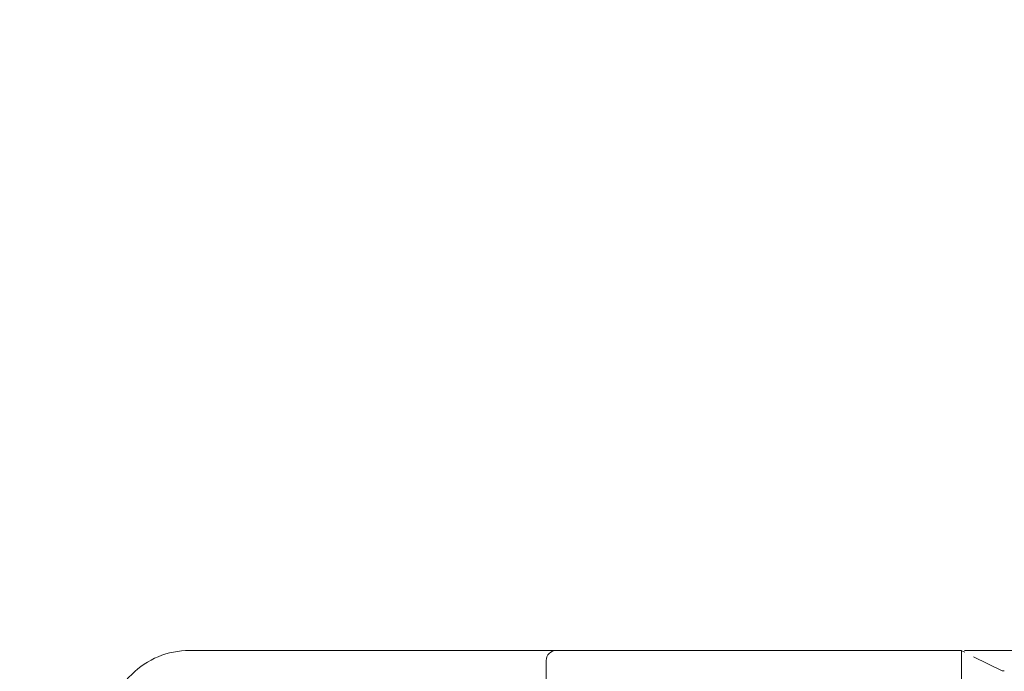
# Model space of a CAD drawing. Header units: millimetres. Extents: x -1114 to 1396, y -630 to 631.
# Tile 9 of 256: x -974 to -926, y -442 to -410. Entities that reach past the tile are written whole.
import ezdxf

# ---------------------------------------------------------------- set-up
doc = ezdxf.new("R2010")
doc.units = ezdxf.units.MM
doc.header["$MEASUREMENT"] = 0

msp = doc.modelspace()

# ---------------------------------------------------------------- linework, layer by layer
at = {"lineweight": 18}
for points, knots in [([(1038.9843, -629.7647), (1038.9843, -629.7647), (-1111.4882, -629.7647), (-1111.4882, -629.7647), (-1111.4882, -629.7647), (-1111.4882, -629.7647), (-1111.4882, 630.7883), (-1111.4882, 630.7883), (-1111.4882, 630.7883), (-1111.4882, 630.7883), (1038.9843, 630.7883), (1038.9843, 630.7883)], [0, 0, 0, 0, 0.3333333, 0.3333333, 0.3333333, 0.3333333, 0.6666667, 0.6666667, 0.6666667, 0.6666667, 1, 1, 1, 1]), ([(-965.5456, -441.0234), (-966.6065, -441.0234), (-967.6239, -441.4449), (-968.374, -442.195), (-968.374, -442.195), (-969.1242, -442.9452), (-969.5456, -443.9626), (-969.5456, -445.0234)], [0, 0, 0, 0, 0.5, 0.5, 0.5, 0.5, 1, 1, 1, 1]), ([(-965.5456, -441.0234), (-966.6065, -441.0234), (-967.6239, -441.4449), (-968.374, -442.195), (-968.374, -442.195), (-969.1242, -442.9452), (-969.5456, -443.9626), (-969.5456, -445.0234)], [0, 0, 0, 0, 0.5, 0.5, 0.5, 0.5, 1, 1, 1, 1]), ([(-947.5456, -441.0234), (-947.6782, -441.0234), (-947.8054, -441.0761), (-947.8991, -441.1699), (-947.8991, -441.1699), (-947.9929, -441.2637), (-948.0456, -441.3908), (-948.0456, -441.5234)], [0, 0, 0, 0, 0.5, 0.5, 0.5, 0.5, 1, 1, 1, 1]), ([(-927.6746, -441.0266), (-927.6763, -441.0321), (-927.6765, -441.0448), (-927.6762, -441.0643), (-927.6762, -441.0643), (-927.676, -441.0778), (-927.6755, -441.0946), (-927.6751, -441.1148), (-927.6751, -441.1148), (-927.6747, -441.135), (-927.6744, -441.1585), (-927.6743, -441.1855), (-927.6743, -441.1855), (-927.6743, -441.199), (-927.6744, -441.2133), (-927.6744, -441.2284), (-927.6744, -441.2284), (-927.6745, -441.2435), (-927.6746, -441.2593), (-927.6747, -441.2758), (-927.6747, -441.2758), (-927.6749, -441.309), (-927.6752, -441.3451), (-927.6755, -441.3842), (-927.6755, -441.3842), (-927.676, -441.4623), (-927.6764, -441.5522), (-927.6763, -441.6542), (-927.6763, -441.6542), (-927.6763, -441.667), (-927.6763, -441.6799), (-927.6763, -441.6931), (-927.6763, -441.6931), (-927.6763, -441.7062), (-927.6762, -441.7194), (-927.6762, -441.7328), (-927.6762, -441.7328), (-927.6761, -441.7596), (-927.6761, -441.787), (-927.676, -441.8149), (-927.676, -441.8149), (-927.6758, -441.8708), (-927.6755, -441.9289), (-927.6753, -441.9893), (-927.6753, -441.9893), (-927.6748, -442.1101), (-927.6744, -442.2399), (-927.6749, -442.3789), (-927.6749, -442.3789), (-927.675, -442.4136), (-927.6751, -442.449), (-927.6753, -442.4847), (-927.6753, -442.4847), (-927.6754, -442.5203), (-927.6755, -442.5563), (-927.6757, -442.5927), (-927.6757, -442.5927), (-927.6759, -442.6654), (-927.6761, -442.7394), (-927.6761, -442.8148), (-927.6761, -442.8148), (-927.6761, -442.9655), (-927.6754, -443.1216), (-927.6734, -443.2831)], [0, 0, 0, 0, 0.0625, 0.0625, 0.0625, 0.0625, 0.125, 0.125, 0.125, 0.125, 0.1875, 0.1875, 0.1875, 0.1875, 0.25, 0.25, 0.25, 0.25, 0.3125, 0.3125, 0.3125, 0.3125, 0.375, 0.375, 0.375, 0.375, 0.4375, 0.4375, 0.4375, 0.4375, 0.5, 0.5, 0.5, 0.5, 0.5625, 0.5625, 0.5625, 0.5625, 0.625, 0.625, 0.625, 0.625, 0.6875, 0.6875, 0.6875, 0.6875, 0.75, 0.75, 0.75, 0.75, 0.8125, 0.8125, 0.8125, 0.8125, 0.875, 0.875, 0.875, 0.875, 0.9375, 0.9375, 0.9375, 0.9375, 1, 1, 1, 1]), ([(-927.5265, -441.0234), (-927.5196, -441.0234), (-927.5126, -441.0234), (-927.5053, -441.0234), (-927.5053, -441.0234), (-927.4654, -441.0234), (-927.4188, -441.0234), (-927.3656, -441.0234), (-927.3656, -441.0234), (-927.3125, -441.0234), (-927.2527, -441.0234), (-927.1862, -441.0234), (-927.1862, -441.0234), (-927.1529, -441.0234), (-927.1178, -441.0234), (-927.0814, -441.0234), (-927.0814, -441.0234), (-927.045, -441.0234), (-927.0072, -441.0234), (-926.9681, -441.0234), (-926.9681, -441.0234), (-926.8114, -441.0234), (-926.6327, -441.0234), (-926.4319, -441.0234), (-926.4319, -441.0234), (-926.3817, -441.0234), (-926.3301, -441.0234), (-926.2771, -441.0234), (-926.2771, -441.0234), (-926.2241, -441.0234), (-926.1701, -441.0234), (-926.1152, -441.0234), (-926.1152, -441.0234), (-926.0055, -441.0234), (-925.892, -441.0234), (-925.775, -441.0234), (-925.775, -441.0234), (-925.6579, -441.0234), (-925.5373, -441.0234), (-925.4129, -441.0234), (-925.4129, -441.0234), (-925.3507, -441.0234), (-925.2876, -441.0234), (-925.2236, -441.0234), (-925.2236, -441.0234), (-925.1595, -441.0234), (-925.0943, -441.0234), (-925.0289, -441.0234), (-925.0289, -441.0234), (-924.8981, -441.0234), (-924.7659, -441.0234), (-924.6322, -441.0234), (-924.6322, -441.0234), (-924.4986, -441.0234), (-924.3635, -441.0234), (-924.2271, -441.0234), (-924.2271, -441.0234), (-924.193, -441.0234), (-924.1588, -441.0234), (-924.1245, -441.0234), (-924.1245, -441.0234), (-924.0902, -441.0234), (-924.0558, -441.0234), (-924.0212, -441.0234), (-924.0212, -441.0234), (-923.9522, -441.0234), (-923.8827, -441.0234), (-923.813, -441.0234), (-923.813, -441.0234), (-923.7433, -441.0234), (-923.6735, -441.0234), (-923.6038, -441.0234), (-923.6038, -441.0234), (-923.534, -441.0234), (-923.4643, -441.0234), (-923.3946, -441.0234), (-923.3946, -441.0234), (-923.3248, -441.0234), (-923.2551, -441.0234), (-923.1854, -441.0234), (-923.1854, -441.0234), (-923.1156, -441.0234), (-923.0459, -441.0234), (-922.9761, -441.0234), (-922.9761, -441.0234), (-922.8367, -441.0234), (-922.6972, -441.0234), (-922.5577, -441.0234), (-922.5577, -441.0234), (-920.3261, -441.0234), (-918.0945, -441.0234), (-915.8628, -441.0234), (-915.8628, -441.0234), (-911.3996, -441.0234), (-906.9363, -441.0234), (-902.4731, -441.0234)], [0, 0, 0, 0, 0.0416667, 0.0416667, 0.0416667, 0.0416667, 0.0833333, 0.0833333, 0.0833333, 0.0833333, 0.125, 0.125, 0.125, 0.125, 0.1666667, 0.1666667, 0.1666667, 0.1666667, 0.2083333, 0.2083333, 0.2083333, 0.2083333, 0.25, 0.25, 0.25, 0.25, 0.2916667, 0.2916667, 0.2916667, 0.2916667, 0.3333333, 0.3333333, 0.3333333, 0.3333333, 0.375, 0.375, 0.375, 0.375, 0.4166667, 0.4166667, 0.4166667, 0.4166667, 0.4583333, 0.4583333, 0.4583333, 0.4583333, 0.5, 0.5, 0.5, 0.5, 0.5416667, 0.5416667, 0.5416667, 0.5416667, 0.5833333, 0.5833333, 0.5833333, 0.5833333, 0.625, 0.625, 0.625, 0.625, 0.6666667, 0.6666667, 0.6666667, 0.6666667, 0.7083333, 0.7083333, 0.7083333, 0.7083333, 0.75, 0.75, 0.75, 0.75, 0.7916667, 0.7916667, 0.7916667, 0.7916667, 0.8333333, 0.8333333, 0.8333333, 0.8333333, 0.875, 0.875, 0.875, 0.875, 0.9166667, 0.9166667, 0.9166667, 0.9166667, 0.9583333, 0.9583333, 0.9583333, 0.9583333, 1, 1, 1, 1]), ([(-925.6758, -442.0223), (-925.6754, -442.0219), (-925.675, -442.0215), (-925.6736, -442.0214), (-925.6736, -442.0214), (-925.6722, -442.0212), (-925.6696, -442.0214), (-925.6662, -442.0217), (-925.6662, -442.0217), (-925.6597, -442.0222), (-925.6502, -442.0233), (-925.6375, -442.0243), (-925.6375, -442.0243), (-925.6224, -442.0255), (-925.6027, -442.0266), (-925.5788, -442.0271)], [0, 0, 0, 0, 0.25, 0.25, 0.25, 0.25, 0.5, 0.5, 0.5, 0.5, 0.75, 0.75, 0.75, 0.75, 1, 1, 1, 1])]:
    msp.add_open_spline(points, degree=3, knots=knots, dxfattribs=at)
for points in [[(-965.5456, -441.0234), (-965.5456, -441.0234), (-948.5456, -441.0234), (-948.5456, -441.0234)], [(-965.5456, -441.0234), (-965.5456, -441.0234), (-948.5456, -441.0234), (-948.5456, -441.0234)], [(-948.5456, -441.0234), (-948.5456, -441.0234), (-947.5456, -441.0234), (-947.5456, -441.0234)], [(-947.5456, -441.0234), (-947.5456, -441.0234), (-927.6722, -441.0234), (-927.6722, -441.0234)], [(-947.5456, -441.0234), (-947.5456, -441.0234), (-927.6719, -441.0234), (-927.6719, -441.0234)], [(-927.5063, -441.1096), (-927.5063, -441.1096), (-927.6912, -441.0193), (-927.6912, -441.0193)], [(-927.0843, -441.3297), (-927.0843, -441.3297), (-925.6758, -442.0272), (-925.6758, -442.0272)], [(-948.0456, -444.0234), (-948.0456, -444.0234), (-948.0456, -441.5234), (-948.0456, -441.5234)]]:
    msp.add_open_spline(points, degree=3, dxfattribs=at)

doc.saveas('drawing.dxf')
